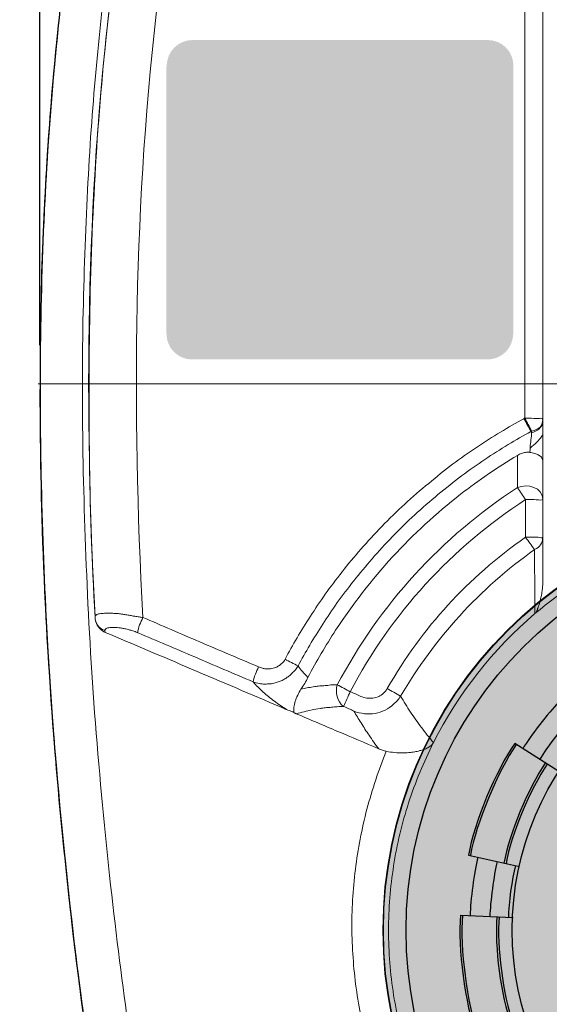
# Model space of a CAD drawing. Header units: millimetres. Extents: x 0 to 283, y 0 to 196.
# Tile 8 of 32: x 24 to 37, y 96 to 121. Entities that reach past the tile are written whole.
import ezdxf

# ---------------------------------------------------------------- set-up
doc = ezdxf.new("R2010")
doc.units = ezdxf.units.MM
doc.layers.get('0').update_dxf_attribs({"linetype": 'CONTINUOUS'})
doc.layers.get('DEFPOINTS').update_dxf_attribs({"linetype": 'CONTINUOUS'})
doc.layers.add('VISIBLE', color=7, linetype='CONTINUOUS', lineweight=0)
doc.styles.add('SANSSERIF', font='sanss___.ttf')
doc.dimstyles.new('ISO-25$0', dxfattribs={"dimtxt": 2.5, "dimasz": 2.5, "dimexe": 1.25, "dimexo": 1, "dimgap": 0.6, "dimtad": 1, "dimdec": 1, "dimzin": 9, "dimdsep": 46, "dimtxsty": 'SANSSERIF', "dimcen": 0.75, "dimadec": 1, "dimazin": 0, "dimtfac": 1, "dimtdec": 1, "dimtmove": 0, "dimatfit": 3, "dimfxl": 1, "dimarcsym": 0})

# ---------------------------------------------------------------- blocks, each defined once
blk = doc.blocks.new('*D31')
at = {"layer": 'DEFPOINTS', "color": 0, "transparency": 16777216}
for p in [(43.939, 129.291), (12.267, 73.934), (43.939, 73.934)]:
    blk.add_point(p, dxfattribs=at)
at = {"layer": 'VISIBLE', "color": 0, "lineweight": -2, "transparency": 16777216}
for p, q in [((42.939, 129.291), (11.017, 129.291)), ((12.267, 126.791), (12.267, 76.434)), ((42.939, 73.934), (11.017, 73.934))]:
    blk.add_line(p, q, dxfattribs=at)
at = {"layer": 'VISIBLE', "color": 0, "transparency": 16777216}
for points in [[(11.851, 126.791), (12.684, 126.791), (12.267, 129.291)], [(11.851, 76.434), (12.684, 76.434), (12.267, 73.934)]]:
    blk.add_solid(points, dxfattribs=at)
at = {"layer": 'VISIBLE', "color": 0, "transparency": 16777216, "insert": (10.38, 101.613), "char_height": 2.5, "attachment_point": 5, "rotation": 90, "style": 'SANSSERIF'}
blk.add_mtext('110.7', dxfattribs=at)
blk = doc.blocks.new('*D32')
at = {"layer": 'DEFPOINTS', "color": 0, "transparency": 16777216}
for p in [(63.793, 140.501), (24.092, 111.834), (63.793, 111.834)]:
    blk.add_point(p, dxfattribs=at)
at = {"layer": 'VISIBLE', "color": 0, "lineweight": -2, "transparency": 16777216}
for p, q in [((24.092, 112.834), (24.092, 141.751)), ((63.793, 112.834), (63.793, 141.751)), ((26.592, 140.501), (61.293, 140.501))]:
    blk.add_line(p, q, dxfattribs=at)
at = {"layer": 'VISIBLE', "color": 0, "transparency": 16777216}
for points in [[(26.592, 140.917), (26.592, 140.084), (24.092, 140.501)], [(61.293, 140.917), (61.293, 140.084), (63.793, 140.501)]]:
    blk.add_solid(points, dxfattribs=at)
at = {"layer": 'VISIBLE', "color": 0, "transparency": 16777216, "insert": (43.943, 142.388), "char_height": 2.5, "attachment_point": 5, "style": 'SANSSERIF'}
blk.add_mtext('79.4', dxfattribs=at)

msp = doc.modelspace()

# ---------------------------------------------------------------- hatches: boundary and pattern name
h = msp.add_hatch(color=256)
edge = h.paths.add_edge_path()
edge.add_spline(control_points=[(36.377, 113.133), (36.377, 112.761), (36.08, 112.463), (35.707, 112.463)], knot_values=[0, 0, 0, 0, 1, 1, 1, 1], degree=3, periodic=0)
edge.add_line((35.707, 112.463), (28.046, 112.463))
edge.add_spline(control_points=[(28.046, 112.463), (27.674, 112.463), (27.376, 112.761), (27.376, 113.133)], knot_values=[0, 0, 0, 0, 1, 1, 1, 1], degree=3, periodic=0)
edge.add_line((27.376, 113.133), (27.376, 120.05))
edge.add_spline(control_points=[(27.376, 120.05), (27.376, 120.422), (27.674, 120.72), (28.046, 120.72)], knot_values=[0, 0, 0, 0, 1, 1, 1, 1], degree=3, periodic=0)
edge.add_line((28.046, 120.72), (35.707, 120.72))
edge.add_spline(control_points=[(35.707, 120.72), (36.08, 120.72), (36.377, 120.422), (36.377, 120.05)], knot_values=[0, 0, 0, 0, 1, 1, 1, 1], degree=3, periodic=0)
edge.add_line((36.377, 120.05), (36.377, 113.133))
h = msp.add_hatch(color=256)
edge = h.paths.add_edge_path()
edge.add_spline(control_points=[(36.386, 113.183), (36.386, 112.811), (36.088, 112.504), (35.716, 112.504)], knot_values=[0, 0, 0, 0, 1, 1, 1, 1], degree=3, periodic=0)
edge.add_line((35.716, 112.504), (28.054, 112.504))
edge.add_spline(control_points=[(28.054, 112.504), (27.682, 112.504), (27.384, 112.811), (27.384, 113.183)], knot_values=[0, 0, 0, 0, 1, 1, 1, 1], degree=3, periodic=0)
edge.add_line((27.384, 113.183), (27.384, 120.091))
edge.add_spline(control_points=[(27.384, 120.091), (27.384, 120.463), (27.682, 120.761), (28.054, 120.761)], knot_values=[0, 0, 0, 0, 1, 1, 1, 1], degree=3, periodic=0)
edge.add_line((28.054, 120.761), (35.716, 120.761))
edge.add_spline(control_points=[(35.716, 120.761), (36.088, 120.761), (36.386, 120.463), (36.386, 120.091)], knot_values=[0, 0, 0, 0, 1, 1, 1, 1], degree=3, periodic=0)
edge.add_line((36.386, 120.091), (36.386, 113.183))
h = msp.add_hatch(color=256)
edge = h.paths.add_edge_path()
edge.add_spline(control_points=[(55.05, 97.637), (55.05, 103.718), (50.111, 108.649), (44.03, 108.649), (44.03, 108.649), (37.949, 108.649), (33.01, 103.718), (33.01, 97.637), (33.01, 97.637), (33.01, 91.548), (37.949, 86.617), (44.03, 86.617), (44.03, 86.617), (50.111, 86.617), (55.05, 91.548), (55.05, 97.637)], knot_values=[0, 0, 0, 0, 0.0625, 0.0625, 0.0625, 0.0626, 0.125, 0.125, 0.125, 0.1251, 0.1875, 0.1875, 0.1875, 0.1876, 1, 1, 1, 1], degree=3, periodic=0)

# ---------------------------------------------------------------- linework, layer by layer
at = {"linetype": 'Continuous', "lineweight": 20}
for p, q in [((37.147, 125.014), (37.147, 120.041)), ((37.147, 110.8), (37.147, 110.693))]:
    msp.add_line(p, q, dxfattribs=at)
at = {"linetype": 'Continuous', "lineweight": 9}
msp.add_line((36.7, 108.823), (36.923, 108.823), dxfattribs=at)
for points in [[(36.683, 124.277), (36.683, 120.199), (36.683, 110.941)], [(36.493, 109.65), (36.493, 109.7), (36.493, 109.7)], [(36.7, 107.847), (36.7, 108.823), (36.7, 108.823)], [(36.7, 107.847), (36.923, 107.847), (37.031, 107.847)], [(31.231, 103.966), (31.182, 103.958), (31.182, 103.958)]]:
    msp.add_lwpolyline(points, dxfattribs=at)
at = {"linetype": 'Continuous', "lineweight": 20}
for points in [[(37.147, 110.908), (37.147, 115.127), (37.147, 119.562), (37.147, 124.211)], [(37.147, 110.858), (37.147, 110.883), (37.147, 110.908)], [(37.147, 110.494), (37.147, 110.684), (37.147, 110.858)], [(37.147, 107.383), (37.147, 110.693), (37.147, 110.693)], [(37.147, 109.84), (37.147, 110.188), (37.147, 110.494)], [(37.147, 109.361), (37.147, 109.526), (37.147, 109.683), (37.147, 109.84)], [(37.147, 109.319), (37.147, 109.344), (37.147, 109.361)], [(37.147, 108.823), (37.147, 108.98), (37.147, 109.145), (37.147, 109.319)], [(37.147, 108.823), (37.147, 107.847), (37.147, 107.847)], [(37.147, 106.647), (37.147, 107.052), (37.147, 107.458), (37.147, 107.847)], [(37.147, 106.647), (37.147, 107.011), (37.147, 107.383)], [(25.523, 105.786), (25.523, 105.77), (25.523, 105.77)], [(25.788, 105.373), (25.779, 105.422), (25.779, 105.422)]]:
    msp.add_lwpolyline(points, dxfattribs=at)
at = {"linetype": 'Continuous', "lineweight": 30}
for points in [[(37.56, 101.757), (36.419, 102.485), (36.419, 102.485)], [(35.219, 99.59), (36.543, 99.292), (36.543, 99.292)], [(35.012, 98.026), (36.377, 97.968), (36.377, 97.968)]]:
    msp.add_lwpolyline(points, dxfattribs=at)
for points, knots in [([(25.192, 125.618), (25.068, 124.914), (24.96, 124.219), (24.861, 123.508), (24.861, 123.508), (24.712, 122.457), (24.588, 121.406), (24.489, 120.347), (24.489, 120.347), (24.373, 119.164), (24.29, 117.981), (24.224, 116.798), (24.224, 116.798), (24.158, 115.475), (24.116, 114.143), (24.1, 112.811), (24.1, 112.811), (24.083, 111.321), (24.1, 109.832), (24.141, 108.343), (24.141, 108.343), (24.191, 106.655), (24.282, 104.984), (24.398, 103.304), (24.398, 103.304), (24.538, 101.46), (24.712, 99.623), (24.919, 97.794), (24.919, 97.794), (25.117, 96.098), (25.349, 94.402), (25.614, 92.715), (25.614, 92.715), (25.854, 91.225), (26.11, 89.736), (26.4, 88.255), (26.4, 88.255), (26.656, 86.94), (26.929, 85.633), (27.227, 84.326), (27.227, 84.326), (27.492, 83.167), (27.765, 82.009), (28.063, 80.859), (28.063, 80.859), (28.327, 79.841), (28.609, 78.824), (28.898, 77.814), (28.898, 77.814), (29.072, 77.219), (29.246, 76.631), (29.428, 76.044)], [0, 0, 0, 0, 0.019231, 0.019231, 0.019231, 0.019232, 0.038462, 0.038462, 0.038462, 0.038463, 0.057692, 0.057692, 0.057692, 0.057693, 0.076923, 0.076923, 0.076923, 0.076924, 0.096154, 0.096154, 0.096154, 0.096155, 0.115385, 0.115385, 0.115385, 0.115386, 0.134615, 0.134615, 0.134615, 0.134616, 0.153846, 0.153846, 0.153846, 0.153847, 0.173077, 0.173077, 0.173077, 0.173078, 0.192308, 0.192308, 0.192308, 0.192309, 0.211538, 0.211538, 0.211538, 0.211539, 0.230769, 0.230769, 0.230769, 0.23077, 1, 1, 1, 1]), ([(24.563, 121.133), (24.464, 120.199), (24.381, 119.214), (24.307, 118.18), (24.307, 118.18), (24.24, 117.146), (24.183, 116.062), (24.141, 114.92), (24.141, 114.92), (24.108, 113.778), (24.092, 112.579), (24.092, 111.338), (24.092, 111.338), (24.1, 110.097), (24.125, 108.815), (24.174, 107.507), (24.174, 107.507), (24.216, 106.192), (24.29, 104.843), (24.389, 103.437), (24.389, 103.437), (24.489, 102.03), (24.621, 100.566), (24.77, 99.193), (24.77, 99.193), (24.911, 97.811), (25.068, 96.529), (25.233, 95.329), (25.233, 95.329), (25.399, 94.121), (25.564, 93.013), (25.738, 91.954), (25.738, 91.954), (25.912, 90.903), (26.085, 89.91), (26.267, 88.95), (26.267, 88.95), (26.449, 87.991), (26.631, 87.064), (26.813, 86.195), (26.813, 86.195), (26.995, 85.327), (27.186, 84.499), (27.359, 83.722), (27.359, 83.722), (27.541, 82.944), (27.724, 82.208), (27.897, 81.513), (27.897, 81.513), (28.079, 80.809), (28.253, 80.148), (28.427, 79.519), (28.427, 79.519), (28.592, 78.89), (28.766, 78.286), (28.931, 77.707), (28.931, 77.707), (29.097, 77.128), (29.262, 76.573), (29.428, 76.044)], [0, 0, 0, 0, 0.016667, 0.016667, 0.016667, 0.016668, 0.033333, 0.033333, 0.033333, 0.033334, 0.05, 0.05, 0.05, 0.050001, 0.066667, 0.066667, 0.066667, 0.066668, 0.083333, 0.083333, 0.083333, 0.083334, 0.1, 0.1, 0.1, 0.100001, 0.116667, 0.116667, 0.116667, 0.116668, 0.133333, 0.133333, 0.133333, 0.133334, 0.15, 0.15, 0.15, 0.150001, 0.166667, 0.166667, 0.166667, 0.166668, 0.183333, 0.183333, 0.183333, 0.183334, 0.2, 0.2, 0.2, 0.200001, 0.216667, 0.216667, 0.216667, 0.216668, 0.233333, 0.233333, 0.233333, 0.233334, 1, 1, 1, 1]), ([(55.058, 97.637), (55.058, 103.726), (50.119, 108.666), (44.03, 108.666), (44.03, 108.666), (37.941, 108.666), (33.002, 103.726), (33.002, 97.637), (33.002, 97.637), (33.002, 91.54), (37.941, 86.609), (44.03, 86.609), (44.03, 86.609), (50.119, 86.609), (55.058, 91.54), (55.058, 97.637)], [0, 0, 0, 0, 0.0625, 0.0625, 0.0625, 0.062501, 0.125, 0.125, 0.125, 0.125001, 0.1875, 0.1875, 0.1875, 0.187501, 1, 1, 1, 1]), ([(55.05, 97.637), (55.05, 103.718), (50.111, 108.649), (44.03, 108.649), (44.03, 108.649), (37.949, 108.649), (33.01, 103.718), (33.01, 97.637), (33.01, 97.637), (33.01, 91.548), (37.949, 86.617), (44.03, 86.617), (44.03, 86.617), (50.111, 86.617), (55.05, 91.548), (55.05, 97.637)], [0, 0, 0, 0, 0.0625, 0.0625, 0.0625, 0.062501, 0.125, 0.125, 0.125, 0.125001, 0.1875, 0.1875, 0.1875, 0.187501, 1, 1, 1, 1]), ([(54.463, 97.637), (54.463, 103.395), (49.788, 108.062), (44.03, 108.062), (44.03, 108.062), (38.272, 108.062), (33.598, 103.395), (33.598, 97.637), (33.598, 97.637), (33.598, 91.879), (38.272, 87.205), (44.03, 87.205), (44.03, 87.205), (49.788, 87.205), (54.463, 91.879), (54.463, 97.637)], [0, 0, 0, 0, 0.0625, 0.0625, 0.0625, 0.062501, 0.125, 0.125, 0.125, 0.125001, 0.1875, 0.1875, 0.1875, 0.187501, 1, 1, 1, 1]), ([(51.708, 97.637), (51.708, 101.873), (48.274, 105.315), (44.03, 105.315), (44.03, 105.315), (39.794, 105.315), (36.353, 101.873), (36.353, 97.637), (36.353, 97.637), (36.353, 93.393), (39.794, 89.96), (44.03, 89.96), (44.03, 89.96), (48.274, 89.96), (51.708, 93.393), (51.708, 97.637)], [0, 0, 0, 0, 0.0625, 0.0625, 0.0625, 0.062501, 0.125, 0.125, 0.125, 0.125001, 0.1875, 0.1875, 0.1875, 0.187501, 1, 1, 1, 1])]:
    msp.add_open_spline(points, degree=3, knots=knots, dxfattribs=at)
at = {"linetype": 'Continuous', "lineweight": 9}
for points, knots in [([(26.003, 123.822), (25.879, 122.987), (25.763, 122.101), (25.663, 121.167), (25.663, 121.167), (25.564, 120.24), (25.481, 119.264), (25.407, 118.238), (25.407, 118.238), (25.341, 117.212), (25.283, 116.128), (25.25, 114.995), (25.25, 114.995), (25.208, 113.861), (25.192, 112.662), (25.192, 111.421), (25.192, 111.421), (25.2, 110.188), (25.225, 108.914), (25.275, 107.598), (25.275, 107.598), (25.324, 106.291), (25.39, 104.951), (25.49, 103.544), (25.49, 103.544), (25.597, 102.146), (25.73, 100.69), (25.87, 99.317), (25.87, 99.317), (26.019, 97.952), (26.176, 96.669), (26.342, 95.47), (26.342, 95.47), (26.507, 94.278), (26.673, 93.161), (26.847, 92.111), (26.847, 92.111), (27.02, 91.052), (27.194, 90.059), (27.376, 89.099), (27.376, 89.099), (27.558, 88.131), (27.74, 87.205), (27.93, 86.328), (27.93, 86.328), (28.112, 85.451), (28.294, 84.623), (28.476, 83.837), (28.476, 83.837), (28.658, 83.051), (28.84, 82.315), (29.014, 81.612), (29.014, 81.612), (29.188, 80.9), (29.362, 80.239), (29.535, 79.601), (29.535, 79.601), (29.709, 78.964), (29.875, 78.36), (30.048, 77.773), (30.048, 77.773), (30.214, 77.194), (30.379, 76.631), (30.545, 76.094), (30.545, 76.094), (30.553, 76.069), (30.561, 76.044), (30.578, 76.019), (30.578, 76.019), (30.594, 75.994), (30.611, 75.97), (30.636, 75.953), (30.636, 75.953), (30.661, 75.928), (30.685, 75.912), (30.71, 75.903), (30.71, 75.903), (30.735, 75.887), (30.76, 75.879), (30.793, 75.87), (30.793, 75.87), (31.372, 75.771), (31.935, 75.688), (32.472, 75.614), (32.472, 75.614), (33.01, 75.531), (33.523, 75.473), (34.019, 75.415), (34.019, 75.415), (34.516, 75.357), (34.987, 75.308), (35.434, 75.266), (35.434, 75.266), (35.889, 75.217), (36.328, 75.184), (36.741, 75.15), (36.741, 75.15), (37.163, 75.117), (37.569, 75.084), (37.949, 75.059), (37.949, 75.059), (38.338, 75.035), (38.71, 75.01), (39.066, 74.993), (39.066, 74.993), (39.422, 74.977), (39.753, 74.96), (40.076, 74.944), (40.076, 74.944), (40.39, 74.935), (40.696, 74.919), (40.986, 74.911), (40.986, 74.911), (41.275, 74.902), (41.556, 74.894), (41.821, 74.894), (41.821, 74.894), (42.086, 74.886), (42.342, 74.877), (42.582, 74.877), (42.582, 74.877), (42.831, 74.869), (43.062, 74.869), (43.286, 74.869), (43.286, 74.869), (43.509, 74.869), (43.732, 74.869), (43.939, 74.869)], [0, 0, 0, 0, 0.007812, 0.007812, 0.007812, 0.007813, 0.015625, 0.015625, 0.015625, 0.015626, 0.023438, 0.023438, 0.023438, 0.023439, 0.03125, 0.03125, 0.03125, 0.031251, 0.039062, 0.039062, 0.039062, 0.039064, 0.046875, 0.046875, 0.046875, 0.046876, 0.054688, 0.054688, 0.054688, 0.054689, 0.0625, 0.0625, 0.0625, 0.062501, 0.070312, 0.070312, 0.070312, 0.070314, 0.078125, 0.078125, 0.078125, 0.078126, 0.085938, 0.085938, 0.085938, 0.085939, 0.09375, 0.09375, 0.09375, 0.093751, 0.101562, 0.101562, 0.101562, 0.101564, 0.109375, 0.109375, 0.109375, 0.109376, 0.117188, 0.117188, 0.117188, 0.117189, 0.125, 0.125, 0.125, 0.125001, 0.132812, 0.132812, 0.132812, 0.132814, 0.140625, 0.140625, 0.140625, 0.140626, 0.148438, 0.148438, 0.148438, 0.148439, 0.15625, 0.15625, 0.15625, 0.156251, 0.164062, 0.164062, 0.164062, 0.164064, 0.171875, 0.171875, 0.171875, 0.171876, 0.179688, 0.179688, 0.179688, 0.179689, 0.1875, 0.1875, 0.1875, 0.187501, 0.195312, 0.195312, 0.195312, 0.195314, 0.203125, 0.203125, 0.203125, 0.203126, 0.210938, 0.210938, 0.210938, 0.210939, 0.21875, 0.21875, 0.21875, 0.218751, 0.226562, 0.226562, 0.226562, 0.226564, 0.234375, 0.234375, 0.234375, 0.234376, 0.242188, 0.242188, 0.242188, 0.242189, 1, 1, 1, 1]), ([(30.545, 76.094), (30.379, 76.631), (30.214, 77.194), (30.048, 77.773), (30.048, 77.773), (29.875, 78.36), (29.709, 78.964), (29.535, 79.601), (29.535, 79.601), (29.362, 80.239), (29.188, 80.9), (29.014, 81.612), (29.014, 81.612), (28.84, 82.315), (28.658, 83.051), (28.476, 83.837), (28.476, 83.837), (28.294, 84.623), (28.112, 85.451), (27.93, 86.328), (27.93, 86.328), (27.74, 87.205), (27.558, 88.131), (27.376, 89.099), (27.376, 89.099), (27.194, 90.059), (27.02, 91.052), (26.847, 92.111), (26.847, 92.111), (26.673, 93.161), (26.507, 94.278), (26.342, 95.47), (26.342, 95.47), (26.176, 96.669), (26.019, 97.952), (25.87, 99.317), (25.87, 99.317), (25.73, 100.69), (25.597, 102.146), (25.49, 103.544), (25.49, 103.544), (25.39, 104.951), (25.324, 106.291), (25.275, 107.598), (25.275, 107.598), (25.225, 108.914), (25.2, 110.188), (25.192, 111.429), (25.192, 111.429), (25.192, 112.662), (25.208, 113.861), (25.25, 114.995), (25.25, 114.995), (25.283, 116.128), (25.341, 117.212), (25.407, 118.238), (25.407, 118.238), (25.481, 119.264), (25.564, 120.24), (25.663, 121.167)], [0, 0, 0, 0, 0.016667, 0.016667, 0.016667, 0.016668, 0.033333, 0.033333, 0.033333, 0.033334, 0.05, 0.05, 0.05, 0.050001, 0.066667, 0.066667, 0.066667, 0.066668, 0.083333, 0.083333, 0.083333, 0.083334, 0.1, 0.1, 0.1, 0.100001, 0.116667, 0.116667, 0.116667, 0.116668, 0.133333, 0.133333, 0.133333, 0.133334, 0.15, 0.15, 0.15, 0.150001, 0.166667, 0.166667, 0.166667, 0.166668, 0.183333, 0.183333, 0.183333, 0.183334, 0.2, 0.2, 0.2, 0.200001, 0.216667, 0.216667, 0.216667, 0.216668, 0.233333, 0.233333, 0.233333, 0.233334, 1, 1, 1, 1]), ([(36.659, 110.924), (36.253, 110.709), (35.848, 110.461), (35.426, 110.18), (35.426, 110.18), (35.012, 109.907), (34.599, 109.592), (34.185, 109.245), (34.185, 109.245), (33.763, 108.906), (33.349, 108.517), (32.969, 108.128), (32.969, 108.128), (32.588, 107.739), (32.249, 107.342), (31.935, 106.945), (31.935, 106.945), (31.629, 106.556), (31.355, 106.175), (31.116, 105.795), (31.116, 105.795), (30.867, 105.414), (30.652, 105.042), (30.454, 104.678)], [0, 0, 0, 0, 0.041667, 0.041667, 0.041667, 0.041668, 0.083333, 0.083333, 0.083333, 0.083334, 0.125, 0.125, 0.125, 0.125001, 0.166667, 0.166667, 0.166667, 0.166668, 0.208333, 0.208333, 0.208333, 0.208334, 1, 1, 1, 1]), ([(36.683, 110.941), (36.675, 110.941), (36.675, 110.932), (36.667, 110.932), (36.667, 110.932), (36.667, 110.932), (36.659, 110.932), (36.659, 110.924)], [0, 0, 0, 0, 0.125, 0.125, 0.125, 0.125001, 1, 1, 1, 1]), ([(36.683, 110.941), (36.758, 110.941), (36.832, 110.941), (36.915, 110.932), (36.915, 110.932), (36.957, 110.932), (36.99, 110.932), (37.031, 110.932), (37.031, 110.932), (37.056, 110.924), (37.147, 110.957), (37.147, 110.908)], [0, 0, 0, 0, 0.083333, 0.083333, 0.083333, 0.083334, 0.166667, 0.166667, 0.166667, 0.166668, 1, 1, 1, 1]), ([(30.793, 104.504), (30.983, 104.86), (31.198, 105.224), (31.438, 105.588), (31.438, 105.588), (31.67, 105.96), (31.935, 106.333), (32.241, 106.713), (32.241, 106.713), (32.539, 107.094), (32.878, 107.483), (33.242, 107.863), (33.242, 107.863), (33.614, 108.244), (34.019, 108.616), (34.425, 108.955), (34.425, 108.955), (34.83, 109.294), (35.244, 109.6), (35.641, 109.865), (35.641, 109.865), (36.046, 110.138), (36.452, 110.378), (36.841, 110.593)], [0, 0, 0, 0, 0.041667, 0.041667, 0.041667, 0.041668, 0.083333, 0.083333, 0.083333, 0.083334, 0.125, 0.125, 0.125, 0.125001, 0.166667, 0.166667, 0.166667, 0.166668, 0.208333, 0.208333, 0.208333, 0.208334, 1, 1, 1, 1]), ([(36.857, 110.56), (36.857, 110.502), (36.849, 110.444), (36.841, 110.378), (36.841, 110.378), (36.832, 110.312), (36.824, 110.246), (36.816, 110.163)], [0, 0, 0, 0, 0.125, 0.125, 0.125, 0.125001, 1, 1, 1, 1]), ([(36.816, 110.163), (36.882, 110.213), (36.94, 110.262), (36.99, 110.312), (36.99, 110.312), (37.039, 110.362), (37.081, 110.411), (37.105, 110.444), (37.105, 110.444), (37.13, 110.486), (37.147, 110.502), (37.147, 110.494)], [0, 0, 0, 0, 0.083333, 0.083333, 0.083333, 0.083334, 0.166667, 0.166667, 0.166667, 0.166668, 1, 1, 1, 1]), ([(36.841, 110.593), (36.849, 110.593), (36.849, 110.593), (36.849, 110.593), (36.849, 110.593), (36.857, 110.602), (36.857, 110.602), (36.857, 110.602)], [0, 0, 0, 0, 0.125, 0.125, 0.125, 0.125001, 1, 1, 1, 1]), ([(36.857, 110.602), (36.857, 110.593), (36.857, 110.585), (36.857, 110.585), (36.857, 110.585), (36.857, 110.577), (36.857, 110.568), (36.857, 110.56)], [0, 0, 0, 0, 0.125, 0.125, 0.125, 0.125001, 1, 1, 1, 1]), ([(36.816, 110.163), (36.816, 110.147), (36.816, 110.13), (36.816, 110.105), (36.816, 110.105), (36.808, 110.089), (36.808, 110.072), (36.808, 110.047)], [0, 0, 0, 0, 0.125, 0.125, 0.125, 0.125001, 1, 1, 1, 1]), ([(36.493, 109.973), (36.493, 109.931), (36.493, 109.89), (36.493, 109.84), (36.493, 109.84), (36.493, 109.799), (36.493, 109.749), (36.493, 109.7)], [0, 0, 0, 0, 0.125, 0.125, 0.125, 0.125001, 1, 1, 1, 1]), ([(36.493, 109.65), (36.493, 109.592), (36.493, 109.534), (36.493, 109.476), (36.493, 109.476), (36.493, 109.418), (36.493, 109.361), (36.493, 109.303), (36.493, 109.303), (36.493, 109.253), (36.493, 109.195), (36.493, 109.137)], [0, 0, 0, 0, 0.083333, 0.083333, 0.083333, 0.083334, 0.166667, 0.166667, 0.166667, 0.166668, 1, 1, 1, 1]), ([(36.94, 105.861), (36.94, 106.051), (36.94, 106.242), (36.94, 106.432), (36.94, 106.432), (36.94, 106.614), (36.94, 106.804), (36.932, 106.986), (36.932, 106.986), (36.932, 107.168), (36.932, 107.35), (36.932, 107.524)], [0, 0, 0, 0, 0.083333, 0.083333, 0.083333, 0.083334, 0.166667, 0.166667, 0.166667, 0.166668, 1, 1, 1, 1]), ([(26.764, 105.762), (26.731, 105.762), (26.698, 105.77), (26.665, 105.778), (26.665, 105.778), (26.631, 105.778), (26.59, 105.786), (26.557, 105.795), (26.557, 105.795), (26.524, 105.795), (26.491, 105.803), (26.458, 105.811), (26.458, 105.811), (26.425, 105.82), (26.392, 105.82), (26.35, 105.828), (26.35, 105.828), (26.317, 105.836), (26.284, 105.836), (26.243, 105.844), (26.243, 105.844), (26.201, 105.853), (26.168, 105.853), (26.127, 105.861), (26.127, 105.861), (26.085, 105.869), (26.052, 105.869), (26.011, 105.869), (26.011, 105.869), (25.978, 105.877), (25.945, 105.877), (25.903, 105.877), (25.903, 105.877), (25.87, 105.877), (25.845, 105.877), (25.812, 105.877), (25.812, 105.877), (25.788, 105.877), (25.754, 105.877), (25.73, 105.869), (25.73, 105.869), (25.713, 105.869), (25.688, 105.869), (25.672, 105.861), (25.672, 105.861), (25.647, 105.861), (25.63, 105.853), (25.614, 105.853), (25.614, 105.853), (25.597, 105.844), (25.589, 105.844), (25.572, 105.836), (25.572, 105.836), (25.564, 105.836), (25.556, 105.828), (25.548, 105.82), (25.548, 105.82), (25.539, 105.811), (25.531, 105.811), (25.523, 105.803), (25.523, 105.803), (25.523, 105.795), (25.523, 105.786), (25.523, 105.786)], [0, 0, 0, 0, 0.015625, 0.015625, 0.015625, 0.015626, 0.03125, 0.03125, 0.03125, 0.031251, 0.046875, 0.046875, 0.046875, 0.046876, 0.0625, 0.0625, 0.0625, 0.062501, 0.078125, 0.078125, 0.078125, 0.078126, 0.09375, 0.09375, 0.09375, 0.093751, 0.109375, 0.109375, 0.109375, 0.109376, 0.125, 0.125, 0.125, 0.125001, 0.140625, 0.140625, 0.140625, 0.140626, 0.15625, 0.15625, 0.15625, 0.156251, 0.171875, 0.171875, 0.171875, 0.171876, 0.1875, 0.1875, 0.1875, 0.187501, 0.203125, 0.203125, 0.203125, 0.203126, 0.21875, 0.21875, 0.21875, 0.218751, 0.234375, 0.234375, 0.234375, 0.234376, 1, 1, 1, 1]), ([(29.767, 104.479), (29.254, 104.694), (28.749, 104.91), (28.245, 105.125), (28.245, 105.125), (27.748, 105.34), (27.252, 105.555), (26.764, 105.762)], [0, 0, 0, 0, 0.125, 0.125, 0.125, 0.125001, 1, 1, 1, 1]), ([(25.779, 105.422), (25.779, 105.431), (25.779, 105.439), (25.788, 105.439), (25.788, 105.439), (25.788, 105.447), (25.788, 105.456), (25.796, 105.456), (25.796, 105.456), (25.796, 105.464), (25.804, 105.464), (25.812, 105.472), (25.812, 105.472), (25.821, 105.48), (25.829, 105.48), (25.845, 105.489), (25.845, 105.489), (25.854, 105.489), (25.862, 105.489), (25.879, 105.497), (25.879, 105.497), (25.895, 105.497), (25.912, 105.497), (25.928, 105.505), (25.928, 105.505), (25.945, 105.505), (25.97, 105.505), (25.986, 105.505), (25.986, 105.505), (26.011, 105.505), (26.036, 105.505), (26.061, 105.505), (26.061, 105.505), (26.085, 105.497), (26.11, 105.497), (26.143, 105.497), (26.143, 105.497), (26.168, 105.489), (26.201, 105.489), (26.226, 105.48), (26.226, 105.48), (26.259, 105.48), (26.284, 105.472), (26.317, 105.464), (26.317, 105.464), (26.342, 105.456), (26.367, 105.456), (26.392, 105.447), (26.392, 105.447), (26.416, 105.439), (26.441, 105.431), (26.466, 105.422), (26.466, 105.422), (26.491, 105.414), (26.507, 105.414), (26.532, 105.406), (26.532, 105.406), (26.549, 105.398), (26.574, 105.389), (26.59, 105.381), (26.59, 105.381), (26.607, 105.373), (26.623, 105.373), (26.631, 105.365)], [0, 0, 0, 0, 0.015625, 0.015625, 0.015625, 0.015626, 0.03125, 0.03125, 0.03125, 0.031251, 0.046875, 0.046875, 0.046875, 0.046876, 0.0625, 0.0625, 0.0625, 0.062501, 0.078125, 0.078125, 0.078125, 0.078126, 0.09375, 0.09375, 0.09375, 0.093751, 0.109375, 0.109375, 0.109375, 0.109376, 0.125, 0.125, 0.125, 0.125001, 0.140625, 0.140625, 0.140625, 0.140626, 0.15625, 0.15625, 0.15625, 0.156251, 0.171875, 0.171875, 0.171875, 0.171876, 0.1875, 0.1875, 0.1875, 0.187501, 0.203125, 0.203125, 0.203125, 0.203126, 0.21875, 0.21875, 0.21875, 0.218751, 0.234375, 0.234375, 0.234375, 0.234376, 1, 1, 1, 1]), ([(26.631, 105.365), (27.12, 105.158), (27.616, 104.951), (28.112, 104.736), (28.112, 104.736), (28.609, 104.521), (29.122, 104.306), (29.626, 104.09)], [0, 0, 0, 0, 0.125, 0.125, 0.125, 0.125001, 1, 1, 1, 1]), ([(30.454, 104.678), (30.445, 104.661), (30.429, 104.636), (30.421, 104.62), (30.421, 104.62), (30.404, 104.603), (30.396, 104.587), (30.379, 104.579), (30.379, 104.579), (30.363, 104.562), (30.354, 104.545), (30.338, 104.537), (30.338, 104.537), (30.321, 104.521), (30.305, 104.512), (30.288, 104.504), (30.288, 104.504), (30.272, 104.488), (30.255, 104.479), (30.239, 104.471), (30.239, 104.471), (30.222, 104.463), (30.197, 104.454), (30.181, 104.454), (30.181, 104.454), (30.156, 104.446), (30.139, 104.438), (30.114, 104.438), (30.114, 104.438), (30.09, 104.43), (30.065, 104.43), (30.04, 104.43), (30.04, 104.43), (30.015, 104.43), (29.982, 104.43), (29.957, 104.43), (29.957, 104.43), (29.924, 104.43), (29.891, 104.438), (29.866, 104.446), (29.866, 104.446), (29.833, 104.454), (29.8, 104.463), (29.767, 104.479)], [0, 0, 0, 0, 0.022727, 0.022727, 0.022727, 0.022728, 0.045455, 0.045455, 0.045455, 0.045456, 0.068182, 0.068182, 0.068182, 0.068183, 0.090909, 0.090909, 0.090909, 0.09091, 0.113636, 0.113636, 0.113636, 0.113637, 0.136364, 0.136364, 0.136364, 0.136365, 0.159091, 0.159091, 0.159091, 0.159092, 0.181818, 0.181818, 0.181818, 0.181819, 0.204545, 0.204545, 0.204545, 0.204546, 0.227273, 0.227273, 0.227273, 0.227274, 1, 1, 1, 1]), ([(29.626, 104.09), (29.684, 104.066), (29.734, 104.057), (29.784, 104.049), (29.784, 104.049), (29.833, 104.033), (29.883, 104.033), (29.932, 104.033), (29.932, 104.033), (29.982, 104.033), (30.023, 104.033), (30.073, 104.041), (30.073, 104.041), (30.114, 104.041), (30.156, 104.049), (30.197, 104.066), (30.197, 104.066), (30.23, 104.074), (30.272, 104.082), (30.305, 104.099), (30.305, 104.099), (30.338, 104.115), (30.371, 104.124), (30.404, 104.14), (30.404, 104.14), (30.437, 104.157), (30.462, 104.173), (30.495, 104.198), (30.495, 104.198), (30.52, 104.215), (30.545, 104.231), (30.578, 104.256), (30.578, 104.256), (30.603, 104.281), (30.627, 104.297), (30.652, 104.33), (30.652, 104.33), (30.677, 104.355), (30.702, 104.38), (30.727, 104.405), (30.727, 104.405), (30.752, 104.438), (30.768, 104.471), (30.793, 104.504)], [0, 0, 0, 0, 0.022727, 0.022727, 0.022727, 0.022728, 0.045455, 0.045455, 0.045455, 0.045456, 0.068182, 0.068182, 0.068182, 0.068183, 0.090909, 0.090909, 0.090909, 0.09091, 0.113636, 0.113636, 0.113636, 0.113637, 0.136364, 0.136364, 0.136364, 0.136365, 0.159091, 0.159091, 0.159091, 0.159092, 0.181818, 0.181818, 0.181818, 0.181819, 0.204545, 0.204545, 0.204545, 0.204546, 0.227273, 0.227273, 0.227273, 0.227274, 1, 1, 1, 1]), ([(31.049, 104.206), (31, 104.256), (30.95, 104.306), (30.909, 104.355), (30.909, 104.355), (30.867, 104.405), (30.826, 104.454), (30.793, 104.504)], [0, 0, 0, 0, 0.125, 0.125, 0.125, 0.125001, 1, 1, 1, 1]), ([(29.626, 104.09), (29.701, 103.999), (29.792, 103.917), (29.883, 103.826), (29.883, 103.826), (29.974, 103.743), (30.073, 103.669), (30.181, 103.586), (30.181, 103.586), (30.28, 103.511), (30.388, 103.437), (30.495, 103.371)], [0, 0, 0, 0, 0.083333, 0.083333, 0.083333, 0.083334, 0.166667, 0.166667, 0.166667, 0.166668, 1, 1, 1, 1]), ([(31.182, 103.958), (31.132, 103.95), (31.074, 103.942), (31.025, 103.933), (31.025, 103.933), (30.975, 103.925), (30.925, 103.917), (30.867, 103.9)], [0, 0, 0, 0, 0.125, 0.125, 0.125, 0.125001, 1, 1, 1, 1]), ([(31.811, 104.008), (31.753, 104.008), (31.695, 104.008), (31.645, 104.008), (31.645, 104.008), (31.587, 103.999), (31.538, 103.999), (31.496, 103.991), (31.496, 103.991), (31.446, 103.991), (31.397, 103.983), (31.355, 103.983), (31.355, 103.983), (31.314, 103.975), (31.273, 103.975), (31.231, 103.966)], [0, 0, 0, 0, 0.0625, 0.0625, 0.0625, 0.062501, 0.125, 0.125, 0.125, 0.125001, 0.1875, 0.1875, 0.1875, 0.187501, 1, 1, 1, 1]), ([(33.109, 103.917), (33.085, 103.867), (33.052, 103.826), (33.01, 103.793), (33.01, 103.793), (32.977, 103.76), (32.927, 103.726), (32.886, 103.71), (32.886, 103.71), (32.836, 103.685), (32.787, 103.669), (32.737, 103.669), (32.737, 103.669), (32.687, 103.66), (32.63, 103.66), (32.58, 103.669), (32.58, 103.669), (32.522, 103.677), (32.472, 103.693), (32.423, 103.71)], [0, 0, 0, 0, 0.05, 0.05, 0.05, 0.050001, 0.1, 0.1, 0.1, 0.100001, 0.15, 0.15, 0.15, 0.150001, 0.2, 0.2, 0.2, 0.200001, 1, 1, 1, 1]), ([(32.423, 103.71), (32.373, 103.735), (32.332, 103.751), (32.282, 103.776), (32.282, 103.776), (32.241, 103.793), (32.191, 103.817), (32.15, 103.834)], [0, 0, 0, 0, 0.125, 0.125, 0.125, 0.125001, 1, 1, 1, 1]), ([(33.457, 103.718), (33.407, 103.635), (33.341, 103.569), (33.275, 103.511), (33.275, 103.511), (33.209, 103.445), (33.134, 103.395), (33.052, 103.354), (33.052, 103.354), (32.969, 103.321), (32.886, 103.288), (32.795, 103.271), (32.795, 103.271), (32.704, 103.255), (32.613, 103.255), (32.514, 103.263), (32.514, 103.263), (32.423, 103.271), (32.332, 103.296), (32.241, 103.329)], [0, 0, 0, 0, 0.05, 0.05, 0.05, 0.050001, 0.1, 0.1, 0.1, 0.100001, 0.15, 0.15, 0.15, 0.150001, 0.2, 0.2, 0.2, 0.200001, 1, 1, 1, 1]), ([(33.457, 103.718), (33.54, 103.578), (33.622, 103.445), (33.713, 103.304), (33.713, 103.304), (33.804, 103.172), (33.895, 103.04), (33.995, 102.907), (33.995, 102.907), (34.094, 102.775), (34.202, 102.643), (34.309, 102.51)], [0, 0, 0, 0, 0.083333, 0.083333, 0.083333, 0.083334, 0.166667, 0.166667, 0.166667, 0.166668, 1, 1, 1, 1]), ([(30.743, 103.263), (30.809, 103.28), (30.876, 103.296), (30.95, 103.313), (30.95, 103.313), (31.016, 103.329), (31.082, 103.346), (31.157, 103.362), (31.157, 103.362), (31.223, 103.371), (31.289, 103.387), (31.364, 103.395)], [0, 0, 0, 0, 0.083333, 0.083333, 0.083333, 0.083334, 0.166667, 0.166667, 0.166667, 0.166668, 1, 1, 1, 1]), ([(31.364, 103.395), (31.372, 103.395), (31.38, 103.395), (31.389, 103.404), (31.389, 103.404), (31.397, 103.404), (31.405, 103.404), (31.413, 103.404)], [0, 0, 0, 0, 0.125, 0.125, 0.125, 0.125001, 1, 1, 1, 1]), ([(31.413, 103.404), (31.446, 103.412), (31.488, 103.412), (31.529, 103.42), (31.529, 103.42), (31.571, 103.42), (31.62, 103.429), (31.662, 103.429), (31.662, 103.429), (31.711, 103.437), (31.761, 103.437), (31.811, 103.445), (31.811, 103.445), (31.86, 103.445), (31.918, 103.453), (31.976, 103.453)], [0, 0, 0, 0, 0.0625, 0.0625, 0.0625, 0.062501, 0.125, 0.125, 0.125, 0.125001, 0.1875, 0.1875, 0.1875, 0.187501, 1, 1, 1, 1]), ([(32.886, 102.353), (32.795, 102.469), (32.721, 102.585), (32.638, 102.701), (32.638, 102.701), (32.563, 102.808), (32.497, 102.916), (32.431, 103.023), (32.431, 103.023), (32.365, 103.131), (32.299, 103.23), (32.241, 103.329)], [0, 0, 0, 0, 0.083333, 0.083333, 0.083333, 0.083334, 0.166667, 0.166667, 0.166667, 0.166668, 1, 1, 1, 1])]:
    msp.add_open_spline(points, degree=3, knots=knots, dxfattribs=at)
at = {"linetype": 'Continuous', "lineweight": 20}
for points in [[(25.523, 105.786), (25.233, 111.172), (25.291, 116.575), (25.928, 121.911)], [(37.147, 120.041), (37.147, 116.972), (37.147, 113.894), (37.147, 110.8)], [(25.779, 105.422), (25.606, 105.497), (25.531, 105.596), (25.523, 105.786)], [(34.309, 102.51), (34.946, 103.784), (35.856, 104.934), (36.94, 105.861)]]:
    msp.add_open_spline(points, degree=3, dxfattribs=at)
for points, knots in [([(25.928, 121.911), (25.788, 120.72), (25.672, 119.487), (25.581, 118.205), (25.581, 118.205), (25.498, 116.931), (25.432, 115.607), (25.399, 114.25), (25.399, 114.25), (25.366, 112.893), (25.357, 111.512), (25.374, 110.097), (25.374, 110.097), (25.39, 108.682), (25.44, 107.243), (25.523, 105.77)], [0, 0, 0, 0, 0.0625, 0.0625, 0.0625, 0.062501, 0.125, 0.125, 0.125, 0.125001, 0.1875, 0.1875, 0.1875, 0.187501, 1, 1, 1, 1]), ([(36.808, 110.047), (36.775, 110.056), (36.733, 110.056), (36.7, 110.047), (36.7, 110.047), (36.667, 110.047), (36.626, 110.039), (36.592, 110.022), (36.592, 110.022), (36.559, 110.014), (36.526, 109.998), (36.493, 109.973)], [0, 0, 0, 0, 0.083333, 0.083333, 0.083333, 0.083334, 0.166667, 0.166667, 0.166667, 0.166668, 1, 1, 1, 1]), ([(37.147, 109.84), (37.147, 109.873), (37.13, 109.898), (37.114, 109.923), (37.114, 109.923), (37.097, 109.948), (37.072, 109.964), (37.039, 109.981), (37.039, 109.981), (37.014, 109.998), (36.973, 110.014), (36.932, 110.022), (36.932, 110.022), (36.899, 110.039), (36.849, 110.047), (36.808, 110.047)], [0, 0, 0, 0, 0.0625, 0.0625, 0.0625, 0.062501, 0.125, 0.125, 0.125, 0.125001, 0.1875, 0.1875, 0.1875, 0.187501, 1, 1, 1, 1]), ([(36.493, 109.973), (35.98, 109.667), (35.484, 109.327), (35.012, 108.963), (35.012, 108.963), (34.384, 108.467), (33.788, 107.921), (33.242, 107.334), (33.242, 107.334), (32.704, 106.738), (32.208, 106.101), (31.769, 105.431), (31.769, 105.431), (31.513, 105.034), (31.273, 104.628), (31.049, 104.206)], [0, 0, 0, 0, 0.0625, 0.0625, 0.0625, 0.062501, 0.125, 0.125, 0.125, 0.125001, 0.1875, 0.1875, 0.1875, 0.187501, 1, 1, 1, 1]), ([(36.94, 105.861), (37.122, 106.01), (37.304, 106.159), (37.486, 106.291), (37.486, 106.291), (37.676, 106.432), (37.867, 106.564), (38.065, 106.697), (38.065, 106.697), (38.255, 106.821), (38.462, 106.945), (38.661, 107.052)], [0, 0, 0, 0, 0.083333, 0.083333, 0.083333, 0.083334, 0.166667, 0.166667, 0.166667, 0.166668, 1, 1, 1, 1]), ([(36.94, 105.861), (36.948, 105.869), (36.957, 105.877), (36.965, 105.886), (36.965, 105.886), (36.973, 105.902), (36.981, 105.911), (36.99, 105.919), (36.99, 105.919), (36.99, 105.935), (36.998, 105.944), (37.006, 105.96), (37.006, 105.96), (37.006, 105.968), (37.014, 105.985), (37.014, 105.993), (37.014, 105.993), (37.023, 106.01), (37.031, 106.018), (37.031, 106.035), (37.031, 106.035), (37.039, 106.051), (37.039, 106.068), (37.048, 106.076), (37.048, 106.076), (37.056, 106.093), (37.056, 106.109), (37.064, 106.126), (37.064, 106.126), (37.064, 106.142), (37.072, 106.159), (37.081, 106.184), (37.081, 106.184), (37.081, 106.2), (37.089, 106.217), (37.089, 106.242), (37.089, 106.242), (37.097, 106.258), (37.105, 106.283), (37.105, 106.308), (37.105, 106.308), (37.114, 106.333), (37.114, 106.357), (37.122, 106.382), (37.122, 106.382), (37.122, 106.407), (37.13, 106.432), (37.13, 106.457), (37.13, 106.457), (37.139, 106.49), (37.139, 106.515), (37.139, 106.548), (37.139, 106.548), (37.147, 106.581), (37.147, 106.614), (37.147, 106.647)], [0, 0, 0, 0, 0.017857, 0.017857, 0.017857, 0.017858, 0.035714, 0.035714, 0.035714, 0.035715, 0.053571, 0.053571, 0.053571, 0.053572, 0.071429, 0.071429, 0.071429, 0.07143, 0.089286, 0.089286, 0.089286, 0.089287, 0.107143, 0.107143, 0.107143, 0.107144, 0.125, 0.125, 0.125, 0.125001, 0.142857, 0.142857, 0.142857, 0.142858, 0.160714, 0.160714, 0.160714, 0.160715, 0.178571, 0.178571, 0.178571, 0.178572, 0.196429, 0.196429, 0.196429, 0.19643, 0.214286, 0.214286, 0.214286, 0.214287, 0.232143, 0.232143, 0.232143, 0.232144, 1, 1, 1, 1]), ([(25.523, 105.77), (25.523, 105.712), (25.539, 105.654), (25.556, 105.604), (25.556, 105.604), (25.581, 105.547), (25.614, 105.505), (25.655, 105.464), (25.655, 105.464), (25.688, 105.431), (25.738, 105.398), (25.788, 105.373)], [0, 0, 0, 0, 0.083333, 0.083333, 0.083333, 0.083334, 0.166667, 0.166667, 0.166667, 0.166668, 1, 1, 1, 1]), ([(30.354, 103.429), (29.568, 103.768), (28.791, 104.099), (28.03, 104.421), (28.03, 104.421), (27.26, 104.752), (26.516, 105.067), (25.788, 105.373)], [0, 0, 0, 0, 0.125, 0.125, 0.125, 0.125001, 1, 1, 1, 1]), ([(30.867, 103.9), (30.9, 103.95), (30.934, 103.999), (30.967, 104.049), (30.967, 104.049), (31, 104.099), (31.025, 104.148), (31.049, 104.206)], [0, 0, 0, 0, 0.125, 0.125, 0.125, 0.125001, 1, 1, 1, 1]), ([(30.685, 103.296), (30.685, 103.338), (30.685, 103.379), (30.685, 103.429), (30.685, 103.429), (30.694, 103.478), (30.702, 103.528), (30.718, 103.586), (30.718, 103.586), (30.735, 103.635), (30.752, 103.693), (30.785, 103.743), (30.785, 103.743), (30.809, 103.801), (30.834, 103.851), (30.867, 103.9)], [0, 0, 0, 0, 0.0625, 0.0625, 0.0625, 0.062501, 0.125, 0.125, 0.125, 0.125001, 0.1875, 0.1875, 0.1875, 0.187501, 1, 1, 1, 1]), ([(30.354, 103.429), (30.379, 103.42), (30.404, 103.412), (30.421, 103.404), (30.421, 103.404), (30.445, 103.387), (30.47, 103.379), (30.495, 103.371)], [0, 0, 0, 0, 0.125, 0.125, 0.125, 0.125001, 1, 1, 1, 1]), ([(30.495, 103.371), (30.52, 103.362), (30.536, 103.354), (30.561, 103.346), (30.561, 103.346), (30.578, 103.338), (30.603, 103.329), (30.627, 103.321), (30.627, 103.321), (30.644, 103.313), (30.669, 103.304), (30.685, 103.296)], [0, 0, 0, 0, 0.083333, 0.083333, 0.083333, 0.083334, 0.166667, 0.166667, 0.166667, 0.166668, 1, 1, 1, 1]), ([(30.685, 103.296), (30.694, 103.288), (30.702, 103.288), (30.702, 103.28), (30.702, 103.28), (30.71, 103.28), (30.718, 103.28), (30.727, 103.271), (30.727, 103.271), (30.735, 103.271), (30.743, 103.263), (30.743, 103.263)], [0, 0, 0, 0, 0.083333, 0.083333, 0.083333, 0.083334, 0.166667, 0.166667, 0.166667, 0.166668, 1, 1, 1, 1]), ([(30.743, 103.263), (31.107, 103.106), (31.471, 102.957), (31.827, 102.8), (31.827, 102.8), (32.183, 102.651), (32.539, 102.502), (32.886, 102.353)], [0, 0, 0, 0, 0.125, 0.125, 0.125, 0.125001, 1, 1, 1, 1]), ([(32.886, 102.353), (32.919, 102.337), (32.952, 102.32), (32.985, 102.312), (32.985, 102.312), (33.018, 102.303), (33.052, 102.295), (33.085, 102.287)], [0, 0, 0, 0, 0.125, 0.125, 0.125, 0.125001, 1, 1, 1, 1]), ([(34.309, 102.51), (34.293, 102.477), (34.268, 102.452), (34.243, 102.428), (34.243, 102.428), (34.218, 102.411), (34.193, 102.394), (34.16, 102.378), (34.16, 102.378), (34.127, 102.361), (34.102, 102.345), (34.061, 102.337), (34.061, 102.337), (34.028, 102.32), (33.986, 102.312), (33.953, 102.303), (33.953, 102.303), (33.912, 102.287), (33.862, 102.279), (33.821, 102.27), (33.821, 102.27), (33.771, 102.262), (33.722, 102.262), (33.672, 102.254), (33.672, 102.254), (33.614, 102.246), (33.556, 102.246), (33.498, 102.246), (33.498, 102.246), (33.44, 102.246), (33.374, 102.246), (33.3, 102.254), (33.3, 102.254), (33.234, 102.262), (33.159, 102.27), (33.085, 102.287)], [0, 0, 0, 0, 0.027778, 0.027778, 0.027778, 0.027779, 0.055556, 0.055556, 0.055556, 0.055557, 0.083333, 0.083333, 0.083333, 0.083334, 0.111111, 0.111111, 0.111111, 0.111112, 0.138889, 0.138889, 0.138889, 0.13889, 0.166667, 0.166667, 0.166667, 0.166668, 0.194444, 0.194444, 0.194444, 0.194445, 0.222222, 0.222222, 0.222222, 0.222223, 1, 1, 1, 1]), ([(33.143, 97.637), (33.143, 98.2), (33.184, 98.754), (33.275, 99.308), (33.275, 99.308), (33.358, 99.863), (33.49, 100.417), (33.664, 100.947), (33.664, 100.947), (33.837, 101.484), (34.053, 101.997), (34.309, 102.51)], [0, 0, 0, 0, 0.083333, 0.083333, 0.083333, 0.083334, 0.166667, 0.166667, 0.166667, 0.166668, 1, 1, 1, 1]), ([(33.085, 102.287), (32.886, 101.799), (32.721, 101.294), (32.58, 100.781), (32.58, 100.781), (32.448, 100.268), (32.348, 99.747), (32.282, 99.217), (32.282, 99.217), (32.216, 98.688), (32.183, 98.158), (32.191, 97.621)], [0, 0, 0, 0, 0.083333, 0.083333, 0.083333, 0.083334, 0.166667, 0.166667, 0.166667, 0.166668, 1, 1, 1, 1]), ([(32.191, 97.621), (32.199, 97.091), (32.241, 96.562), (32.315, 96.041), (32.315, 96.041), (32.39, 95.519), (32.497, 94.998), (32.646, 94.493), (32.646, 94.493), (32.787, 93.98), (32.961, 93.492), (33.167, 93.013)], [0, 0, 0, 0, 0.083333, 0.083333, 0.083333, 0.083334, 0.166667, 0.166667, 0.166667, 0.166668, 1, 1, 1, 1]), ([(34.317, 92.739), (34.061, 93.244), (33.846, 93.765), (33.672, 94.303), (33.672, 94.303), (33.498, 94.841), (33.366, 95.395), (33.275, 95.95), (33.275, 95.95), (33.184, 96.512), (33.143, 97.066), (33.143, 97.637)], [0, 0, 0, 0, 0.083333, 0.083333, 0.083333, 0.083334, 0.166667, 0.166667, 0.166667, 0.166668, 1, 1, 1, 1])]:
    msp.add_open_spline(points, degree=3, knots=knots, dxfattribs=at)
at = {"linetype": 'Continuous', "lineweight": 9}
for points in [[(27.169, 121.936), (26.524, 116.616), (26.474, 111.181), (26.764, 105.762)], [(36.659, 110.924), (36.717, 110.817), (36.783, 110.701), (36.841, 110.593)], [(36.857, 110.602), (36.799, 110.717), (36.741, 110.825), (36.683, 110.941)], [(37.147, 110.908), (37.147, 110.709), (37.031, 110.651), (36.857, 110.602)], [(37.147, 110.858), (37.147, 110.701), (36.99, 110.602), (36.857, 110.56)], [(36.857, 110.56), (36.857, 110.568), (36.849, 110.585), (36.841, 110.593)], [(36.493, 109.137), (36.75, 109.245), (37.147, 109.145), (37.147, 108.823)], [(31.811, 104.008), (32.911, 106.093), (34.524, 107.863), (36.493, 109.137)], [(36.7, 108.823), (36.634, 108.93), (36.559, 109.03), (36.493, 109.137)], [(36.7, 108.823), (34.781, 107.582), (33.209, 105.861), (32.15, 103.834)], [(36.923, 108.823), (36.998, 108.823), (37.064, 108.798), (37.147, 108.823)], [(33.109, 103.917), (34.036, 105.522), (35.186, 106.779), (36.7, 107.847)], [(36.932, 107.524), (36.857, 107.631), (36.775, 107.739), (36.7, 107.847)], [(37.147, 107.847), (37.147, 107.681), (37.072, 107.598), (36.932, 107.524)], [(37.031, 107.847), (37.056, 107.847), (37.139, 107.813), (37.147, 107.847)], [(36.932, 107.524), (35.517, 106.523), (34.326, 105.216), (33.457, 103.718)], [(26.631, 105.365), (26.64, 105.513), (26.706, 105.629), (26.764, 105.762)], [(30.454, 104.678), (30.57, 104.62), (30.677, 104.562), (30.793, 104.504)], [(29.626, 104.09), (29.651, 104.231), (29.709, 104.347), (29.767, 104.479)], [(31.976, 103.453), (31.802, 103.578), (31.753, 103.826), (31.811, 104.008)], [(32.15, 103.834), (32.034, 103.892), (31.926, 103.95), (31.811, 104.016)], [(33.457, 103.718), (33.341, 103.784), (33.225, 103.851), (33.109, 103.917)], [(32.15, 103.834), (32.092, 103.71), (32.034, 103.578), (31.976, 103.453)], [(32.241, 103.329), (32.158, 103.371), (32.067, 103.412), (31.976, 103.453)]]:
    msp.add_open_spline(points, degree=3, dxfattribs=at)
at = {"linetype": 'Continuous', "lineweight": 30}
for points in [[(37.56, 103.561), (37.287, 103.28), (36.832, 102.692), (36.626, 102.353)], [(37.941, 103.213), (37.685, 102.949), (37.254, 102.394), (37.064, 102.072)], [(36.419, 102.485), (35.931, 101.799), (35.36, 100.417), (35.219, 99.59)], [(36.46, 102.461), (35.98, 101.774), (35.409, 100.401), (35.269, 99.582)], [(37.213, 101.981), (36.783, 101.36), (36.27, 100.128), (36.137, 99.383)], [(37.263, 101.948), (36.832, 101.335), (36.319, 100.111), (36.195, 99.375)], [(35.459, 99.532), (35.368, 99.151), (35.269, 98.415), (35.26, 98.018)], [(35.964, 99.424), (35.873, 99.06), (35.782, 98.365), (35.773, 97.993)], [(36.435, 99.317), (36.344, 98.978), (36.262, 98.324), (36.253, 97.976)], [(35.012, 98.026), (34.938, 97.191), (35.128, 95.71), (35.418, 94.924)], [(35.062, 98.026), (34.987, 97.191), (35.178, 95.726), (35.467, 94.932)], [(35.955, 97.985), (35.889, 97.232), (36.063, 95.916), (36.319, 95.205)], [(36.013, 97.985), (35.947, 97.24), (36.113, 95.925), (36.377, 95.221)]]:
    msp.add_open_spline(points, degree=3, dxfattribs=at)
at = {"layer": 'VISIBLE'}
msp.add_line((64.1, 111.834), (24.048, 111.834), dxfattribs=at)

# ---------------------------------------------------------------- dimensions: what is measured, and where the dimension line sits
dim = msp.add_linear_dim(base=(63.793, 140.501), p1=(24.092, 111.834), p2=(63.793, 111.834), dimstyle='ISO-25$0', override={"dimlfac": 2}, dxfattribs=at)
dim.commit()
dim.dimension.update_dxf_attribs({"geometry": '*D32', "text_midpoint": (43.943, 142.388)})
dim = msp.add_linear_dim(base=(12.267, 73.934), p1=(43.939, 129.291), p2=(43.939, 73.934), angle=90, dimstyle='ISO-25$0', override={"dimlfac": 2}, dxfattribs=at)
dim.commit()
dim.dimension.update_dxf_attribs({"geometry": '*D31', "text_midpoint": (10.38, 101.613)})

doc.saveas('drawing.dxf')
